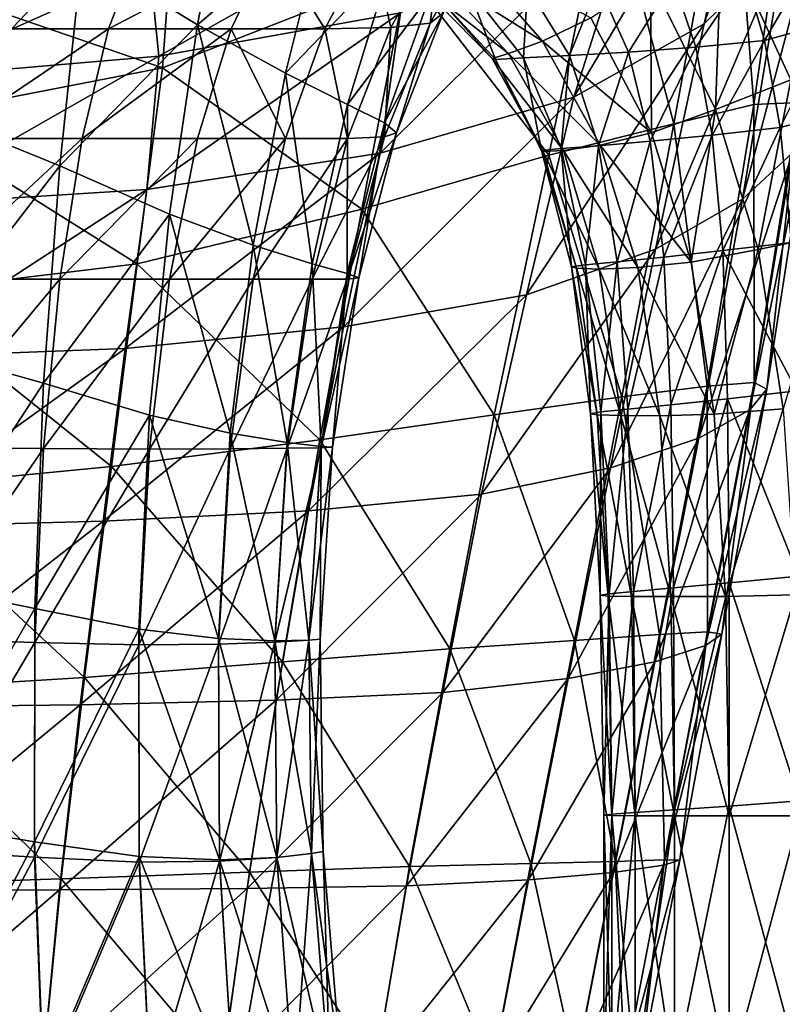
# Model space of a CAD drawing. Extents: x -0.96 to 0.96, y -0.57 to 2.63.
# Tile 136 of 148: x 0.05 to 0.15, y 1.79 to 1.92. Entities that reach past the tile are written whole.
import ezdxf

# ---------------------------------------------------------------- set-up
doc = ezdxf.new("R2010")
doc.units = 0
doc.layers.add('Brakiri_Cruiser_Main_Texture', color=7, linetype='CONTINUOUS')

msp = doc.modelspace()

# ---------------------------------------------------------------- linework, layer by layer
at = {"layer": 'Brakiri_Cruiser_Main_Texture'}
for points in [[(0.153416, 1.967859, 0.125463), (0.148554, 1.932505, 0.112946), (0.13807, 1.922191, 0.158908)], [(0.153416, 1.967859, 0.125463), (0.13807, 1.922191, 0.158908), (0.144889, 1.952699, 0.174426)], [(0.141579, 1.949706, -0.160533), (0.144549, 1.911738, -0.095707), (0.150508, 1.953294, -0.103851)], [(0.150508, 1.953294, -0.103851), (0.144549, 1.911738, -0.095707), (0.150368, 1.911987, -0.04566)], [(0.144889, 1.952699, 0.174426), (0.13807, 1.922191, 0.158908), (0.12117, 1.912675, 0.19681)], [(0.144889, 1.952699, 0.174426), (0.12117, 1.912675, 0.19681), (0.129399, 1.93858, 0.224265)], [(0.125583, 1.941808, -0.206042), (0.134166, 1.909226, -0.143373), (0.141579, 1.949706, -0.160533)], [(0.141579, 1.949706, -0.160533), (0.134166, 1.909226, -0.143373), (0.144549, 1.911738, -0.095707)], [(0.057368, 1.931253, -0.493843), (0.072344, 1.922057, -0.486367), (0.076704, 1.945472, -0.48229)], [(0.088867, 1.936276, -0.471973), (0.076704, 1.945472, -0.48229), (0.072344, 1.922057, -0.486367)], [(0.099616, 1.928905, -0.229906), (0.117922, 1.905179, -0.182822), (0.125583, 1.941808, -0.206042)], [(0.125583, 1.941808, -0.206042), (0.117922, 1.905179, -0.182822), (0.134166, 1.909226, -0.143373)], [(0.154412, 1.942143, 0.063084), (0.14956, 1.905485, 0.05512), (0.143046, 1.899443, 0.10083)], [(0.154412, 1.942143, 0.063084), (0.143046, 1.899443, 0.10083), (0.148554, 1.932505, 0.112946)], [(0.037732, 1.910581, -0.502986), (0.057368, 1.931253, -0.493843), (0.039727, 1.941185, -0.499121)], [(0.151143, 1.941135, 0.49432), (0.149338, 1.914944, 0.491507), (0.140396, 1.934386, 0.491341)], [(0.129399, 1.93858, 0.224265), (0.12117, 1.912675, 0.19681), (0.096059, 1.905433, 0.222496)], [(0.129399, 1.93858, 0.224265), (0.096059, 1.905433, 0.222496), (0.098667, 1.923652, 0.246588)], [(0.034659, 1.92793, -0.26383), (0.067819, 1.91648, -0.24039), (0.069269, 1.936815, -0.26096)], [(0.069269, 1.936815, -0.26096), (0.067819, 1.91648, -0.24039), (0.099616, 1.928905, -0.229906)], [(0.088867, 1.936276, -0.471973), (0.072344, 1.922057, -0.486367), (0.083765, 1.915804, -0.476587)], [(0.097429, 1.930023, -0.459846), (0.088867, 1.936276, -0.471973), (0.083765, 1.915804, -0.476587)], [(0.096693, 1.934632, 0.274449), (0.06735, 1.917994, 0.260621), (0.066161, 1.929555, 0.285339)], [(0.096693, 1.934632, 0.274449), (0.098667, 1.923652, 0.246588), (0.06735, 1.917994, 0.260621)], [(0.104016, 1.93343, -0.396838), (0.109359, 1.934741, -0.41116), (0.102529, 1.922298, -0.418643)], [(0.109359, 1.934741, -0.41116), (0.104214, 1.923586, -0.432578), (0.102529, 1.922298, -0.418643)], [(0.140396, 1.934386, 0.491341), (0.13957, 1.911104, 0.486654), (0.131143, 1.928101, 0.486266)], [(0.140396, 1.934386, 0.491341), (0.149338, 1.914944, 0.491507), (0.13957, 1.911104, 0.486654)], [(0.082017, 1.932648, -0.372602), (0.094933, 1.932855, -0.383775), (0.088867, 1.921562, -0.393184)], [(0.094933, 1.932855, -0.383775), (0.097429, 1.921746, -0.40531), (0.088867, 1.921562, -0.393184)], [(0.094933, 1.932855, -0.383775), (0.104016, 1.93343, -0.396838), (0.097429, 1.921746, -0.40531)], [(0.104016, 1.93343, -0.396838), (0.102529, 1.922298, -0.418643), (0.097429, 1.921746, -0.40531)], [(0.042092, 1.921562, -0.369387), (0.044934, 1.932212, -0.358547), (0.064948, 1.93243, -0.364341)], [(0.042092, 1.921562, -0.369387), (0.064948, 1.93243, -0.364341), (0.060801, 1.921562, -0.374961)], [(0.060801, 1.921562, -0.374961), (0.064948, 1.93243, -0.364341), (0.082017, 1.932648, -0.372602)], [(0.060801, 1.921562, -0.374961), (0.082017, 1.932648, -0.372602), (0.076704, 1.921562, -0.382866)], [(0.082017, 1.932648, -0.372602), (0.088867, 1.921562, -0.393184), (0.076704, 1.921562, -0.382866)], [(0.102544, 1.929132, 0.455396), (0.106445, 1.932148, 0.467448), (0.117114, 1.919955, 0.469329)], [(0.106445, 1.932148, 0.467448), (0.123398, 1.922981, 0.478984), (0.117114, 1.919955, 0.469329)], [(0.148554, 1.932505, 0.112946), (0.143046, 1.899443, 0.10083), (0.131794, 1.89296, 0.142466)], [(0.148554, 1.932505, 0.112946), (0.131794, 1.89296, 0.142466), (0.13807, 1.922191, 0.158908)], [(0.037732, 1.910581, -0.502986), (0.054492, 1.903776, -0.497949), (0.057368, 1.931253, -0.493843)], [(0.054492, 1.903776, -0.497949), (0.072344, 1.922057, -0.486367), (0.057368, 1.931253, -0.493843)], [(0.152204, 1.930802, 0.378249), (0.143424, 1.928516, 0.382487), (0.145921, 1.920061, 0.386411)], [(0.152204, 1.930802, 0.378249), (0.145921, 1.920061, 0.386411), (0.154811, 1.922504, 0.38193)], [(0.066161, 1.929555, 0.285339), (0.033963, 1.915177, 0.269553), (0.03359, 1.927431, 0.292763)], [(0.066161, 1.929555, 0.285339), (0.06735, 1.917994, 0.260621), (0.033963, 1.915177, 0.269553)], [(0.097429, 1.930023, -0.459846), (0.083765, 1.915804, -0.476587), (0.091816, 1.911758, -0.465078)], [(0.102529, 1.925977, -0.446514), (0.097429, 1.930023, -0.459846), (0.091816, 1.911758, -0.465078)], [(0.100996, 1.927532, 0.442415), (0.102544, 1.929132, 0.455396), (0.112715, 1.918346, 0.45805)], [(0.102544, 1.929132, 0.455396), (0.117114, 1.919955, 0.469329), (0.112715, 1.918346, 0.45805)], [(0.034659, 1.92793, -0.26383), (0.034332, 1.910017, -0.245756), (0.067819, 1.91648, -0.24039)], [(0.067819, 1.91648, -0.24039), (0.09367, 1.898161, -0.206337), (0.099616, 1.928905, -0.229906)], [(0.099616, 1.928905, -0.229906), (0.09367, 1.898161, -0.206337), (0.117922, 1.905179, -0.182822)], [(0.131143, 1.928101, 0.486266), (0.131255, 1.908078, 0.479704), (0.123398, 1.922981, 0.478984)], [(0.134076, 1.927832, 0.388405), (0.124336, 1.927344, 0.396393), (0.128278, 1.918538, 0.400728)], [(0.134076, 1.927832, 0.388405), (0.128278, 1.918538, 0.400728), (0.136992, 1.919192, 0.392559)], [(0.131143, 1.928101, 0.486266), (0.13957, 1.911104, 0.486654), (0.131255, 1.908078, 0.479704)], [(0.143424, 1.928516, 0.382487), (0.134076, 1.927832, 0.388405), (0.136992, 1.919192, 0.392559)], [(0.143424, 1.928516, 0.382487), (0.136992, 1.919192, 0.392559), (0.145921, 1.920061, 0.386411)], [(0.100996, 1.927532, 0.442415), (0.112715, 1.918346, 0.45805), (0.110562, 1.917706, 0.44584)], [(0.10244, 1.926903, 0.429388), (0.100996, 1.927532, 0.442415), (0.110562, 1.917706, 0.44584)], [(0.107513, 1.926797, 0.417194), (0.10244, 1.926903, 0.429388), (0.111016, 1.91759, 0.433392)], [(0.10244, 1.926903, 0.429388), (0.110562, 1.917706, 0.44584), (0.111016, 1.91759, 0.433392)], [(0.115163, 1.927012, 0.406105), (0.107513, 1.926797, 0.417194), (0.114652, 1.917776, 0.421532)], [(0.107513, 1.926797, 0.417194), (0.111016, 1.91759, 0.433392), (0.114652, 1.917776, 0.421532)], [(0.115163, 1.927012, 0.406105), (0.114652, 1.917776, 0.421532), (0.120618, 1.918079, 0.410514)], [(0.124336, 1.927344, 0.396393), (0.115163, 1.927012, 0.406105), (0.120618, 1.918079, 0.410514)], [(0.124336, 1.927344, 0.396393), (0.120618, 1.918079, 0.410514), (0.128278, 1.918538, 0.400728)], [(0.102529, 1.925977, -0.446514), (0.091816, 1.911758, -0.465078), (0.096592, 1.909367, -0.452417)], [(0.104214, 1.923586, -0.432578), (0.102529, 1.925977, -0.446514), (0.096592, 1.909367, -0.452417)], [(0.098667, 1.923652, 0.246588), (0.096059, 1.905433, 0.222496), (0.065791, 1.900693, 0.238705)], [(0.098667, 1.923652, 0.246588), (0.065791, 1.900693, 0.238705), (0.06735, 1.917994, 0.260621)], [(0.104214, 1.923586, -0.432578), (0.096592, 1.909367, -0.452417), (0.098184, 1.908079, -0.43918)], [(0.102529, 1.922298, -0.418643), (0.104214, 1.923586, -0.432578), (0.098184, 1.908079, -0.43918)], [(0.117114, 1.919955, 0.469329), (0.123398, 1.922981, 0.478984), (0.131255, 1.908078, 0.479704)], [(0.039727, 1.907344, -0.379238), (0.042092, 1.921562, -0.369387), (0.060801, 1.921562, -0.374961)], [(0.039727, 1.907344, -0.379238), (0.060801, 1.921562, -0.374961), (0.057368, 1.907344, -0.384517)], [(0.054492, 1.903776, -0.497949), (0.068726, 1.897523, -0.490796), (0.072344, 1.922057, -0.486367)], [(0.057368, 1.907344, -0.384517), (0.060801, 1.921562, -0.374961), (0.076704, 1.921562, -0.382866)], [(0.057368, 1.907344, -0.384517), (0.076704, 1.921562, -0.382866), (0.072344, 1.907344, -0.391992)], [(0.072344, 1.922057, -0.486367), (0.068726, 1.897523, -0.490796), (0.07959, 1.893476, -0.481445)], [(0.072344, 1.922057, -0.486367), (0.07959, 1.893476, -0.481445), (0.083765, 1.915804, -0.476587)], [(0.076704, 1.921562, -0.382866), (0.083765, 1.907344, -0.401772), (0.072344, 1.907344, -0.391992)], [(0.076704, 1.921562, -0.382866), (0.088867, 1.921562, -0.393184), (0.083765, 1.907344, -0.401772)], [(0.088867, 1.921562, -0.393184), (0.091816, 1.907344, -0.413281), (0.083765, 1.907344, -0.401772)], [(0.088867, 1.921562, -0.393184), (0.097429, 1.921746, -0.40531), (0.091816, 1.907344, -0.413281)], [(0.097429, 1.921746, -0.40531), (0.096592, 1.907528, -0.425942), (0.091816, 1.907344, -0.413281)], [(0.102529, 1.922298, -0.418643), (0.098184, 1.908079, -0.43918), (0.096592, 1.907528, -0.425942)], [(0.097429, 1.921746, -0.40531), (0.102529, 1.922298, -0.418643), (0.096592, 1.907528, -0.425942)], [(0.13807, 1.922191, 0.158908), (0.131794, 1.89296, 0.142466), (0.115019, 1.887066, 0.177248)], [(0.13807, 1.922191, 0.158908), (0.115019, 1.887066, 0.177248), (0.12117, 1.912675, 0.19681)], [(0.154811, 1.922504, 0.38193), (0.145921, 1.920061, 0.386411), (0.147969, 1.90876, 0.389251)], [(0.154811, 1.922504, 0.38193), (0.147969, 1.90876, 0.389251), (0.157514, 1.911249, 0.384661)], [(0.145921, 1.920061, 0.386411), (0.136992, 1.919192, 0.392559), (0.139108, 1.907745, 0.39557)], [(0.145921, 1.920061, 0.386411), (0.139108, 1.907745, 0.39557), (0.147969, 1.90876, 0.389251)], [(0.112715, 1.918346, 0.45805), (0.117114, 1.919955, 0.469329), (0.12459, 1.906449, 0.470547)], [(0.117114, 1.919955, 0.469329), (0.131255, 1.908078, 0.479704), (0.12459, 1.906449, 0.470547)], [(0.136992, 1.919192, 0.392559), (0.128278, 1.918538, 0.400728), (0.131068, 1.906963, 0.403861)], [(0.136992, 1.919192, 0.392559), (0.131068, 1.906963, 0.403861), (0.139108, 1.907745, 0.39557)], [(0.06735, 1.917994, 0.260621), (0.065791, 1.900693, 0.238705), (0.033421, 1.898681, 0.248179)], [(0.06735, 1.917994, 0.260621), (0.033421, 1.898681, 0.248179), (0.033963, 1.915177, 0.269553)], [(0.110562, 1.917706, 0.44584), (0.112715, 1.918346, 0.45805), (0.119819, 1.90578, 0.459819)], [(0.111016, 1.91759, 0.433392), (0.110562, 1.917706, 0.44584), (0.117188, 1.905635, 0.448158)], [(0.110562, 1.917706, 0.44584), (0.119819, 1.90578, 0.459819), (0.117188, 1.905635, 0.448158)], [(0.114652, 1.917776, 0.421532), (0.111016, 1.91759, 0.433392), (0.116992, 1.905791, 0.4362)], [(0.111016, 1.91759, 0.433392), (0.117188, 1.905635, 0.448158), (0.116992, 1.905791, 0.4362)], [(0.112715, 1.918346, 0.45805), (0.12459, 1.906449, 0.470547), (0.119819, 1.90578, 0.459819)], [(0.120618, 1.918079, 0.410514), (0.114652, 1.917776, 0.421532), (0.119531, 1.906026, 0.424583)], [(0.114652, 1.917776, 0.421532), (0.116992, 1.905791, 0.4362), (0.119531, 1.906026, 0.424583)], [(0.120618, 1.918079, 0.410514), (0.119531, 1.906026, 0.424583), (0.124368, 1.906397, 0.41368)], [(0.128278, 1.918538, 0.400728), (0.120618, 1.918079, 0.410514), (0.124368, 1.906397, 0.41368)], [(0.128278, 1.918538, 0.400728), (0.124368, 1.906397, 0.41368), (0.131068, 1.906963, 0.403861)], [(0.034332, 1.910017, -0.245756), (0.0645, 1.891078, -0.220157), (0.067819, 1.91648, -0.24039)], [(0.067819, 1.91648, -0.24039), (0.0645, 1.891078, -0.220157), (0.09367, 1.898161, -0.206337)], [(0.083765, 1.915804, -0.476587), (0.07959, 1.893476, -0.481445), (0.087224, 1.891086, -0.470447)], [(0.083765, 1.915804, -0.476587), (0.087224, 1.891086, -0.470447), (0.091816, 1.911758, -0.465078)], [(0.149338, 1.914944, 0.491507), (0.145083, 1.892918, 0.48682), (0.13957, 1.911104, 0.486654)], [(0.149338, 1.914944, 0.491507), (0.155176, 1.895012, 0.491563), (0.145083, 1.892918, 0.48682)], [(0.12117, 1.912675, 0.19681), (0.115019, 1.887066, 0.177248), (0.091285, 1.882905, 0.201976)], [(0.12117, 1.912675, 0.19681), (0.091285, 1.882905, 0.201976), (0.096059, 1.905433, 0.222496)], [(0.091816, 1.911758, -0.465078), (0.087224, 1.891086, -0.470447), (0.091768, 1.889798, -0.45835)], [(0.091816, 1.911758, -0.465078), (0.091768, 1.889798, -0.45835), (0.096592, 1.909367, -0.452417)], [(0.13957, 1.911104, 0.486654), (0.136387, 1.891288, 0.480091), (0.131255, 1.908078, 0.479704)], [(0.134166, 1.909226, -0.143373), (0.13847, 1.875199, -0.088397), (0.144549, 1.911738, -0.095707)], [(0.13957, 1.911104, 0.486654), (0.145083, 1.892918, 0.48682), (0.136387, 1.891288, 0.480091)], [(0.144549, 1.911738, -0.095707), (0.13847, 1.875199, -0.088397), (0.144566, 1.875688, -0.043131)], [(0.144549, 1.911738, -0.095707), (0.144566, 1.875688, -0.043131), (0.150368, 1.911987, -0.04566)], [(0.150368, 1.911987, -0.04566), (0.144566, 1.875688, -0.043131), (0.146231, 1.874818, 0.003437)], [(0.150368, 1.911987, -0.04566), (0.146231, 1.874818, 0.003437), (0.151717, 1.910121, 0.005834)], [(0.157514, 1.911249, 0.384661), (0.147969, 1.90876, 0.389251), (0.149421, 1.893853, 0.391172)], [(0.034332, 1.910017, -0.245756), (0.033069, 1.887256, -0.227832), (0.0645, 1.891078, -0.220157)], [(0.036247, 1.880115, -0.507285), (0.054492, 1.903776, -0.497949), (0.037732, 1.910581, -0.502986)], [(0.151717, 1.910121, 0.005834), (0.146231, 1.874818, 0.003437), (0.144002, 1.872145, 0.048553)], [(0.151717, 1.910121, 0.005834), (0.144002, 1.872145, 0.048553), (0.14956, 1.905485, 0.05512)], [(0.096592, 1.909367, -0.452417), (0.091768, 1.889798, -0.45835), (0.093267, 1.889246, -0.445703)], [(0.096592, 1.909367, -0.452417), (0.093267, 1.889246, -0.445703), (0.098184, 1.908079, -0.43918)], [(0.117922, 1.905179, -0.182822), (0.127408, 1.873797, -0.129607), (0.134166, 1.909226, -0.143373)], [(0.134166, 1.909226, -0.143373), (0.127408, 1.873797, -0.129607), (0.13847, 1.875199, -0.088397)], [(0.147969, 1.90876, 0.389251), (0.139108, 1.907745, 0.39557), (0.140521, 1.892779, 0.397604)], [(0.147969, 1.90876, 0.389251), (0.140521, 1.892779, 0.397604), (0.149421, 1.893853, 0.391172)], [(0.037732, 1.889062, -0.38842), (0.039727, 1.907344, -0.379238), (0.057368, 1.907344, -0.384517)], [(0.037732, 1.889062, -0.38842), (0.057368, 1.907344, -0.384517), (0.054492, 1.889062, -0.393457)], [(0.054492, 1.889062, -0.393457), (0.057368, 1.907344, -0.384517), (0.072344, 1.907344, -0.391992)], [(0.054492, 1.889062, -0.393457), (0.072344, 1.907344, -0.391992), (0.068726, 1.889062, -0.40061)], [(0.083765, 1.907344, -0.401772), (0.07959, 1.889062, -0.409961), (0.068726, 1.889062, -0.40061)], [(0.083765, 1.907344, -0.401772), (0.068726, 1.889062, -0.40061), (0.072344, 1.907344, -0.391992)], [(0.091816, 1.907344, -0.413281), (0.087224, 1.889062, -0.420959), (0.07959, 1.889062, -0.409961)], [(0.091816, 1.907344, -0.413281), (0.07959, 1.889062, -0.409961), (0.083765, 1.907344, -0.401772)], [(0.096592, 1.907528, -0.425942), (0.091768, 1.889062, -0.433057), (0.087224, 1.889062, -0.420959)], [(0.096592, 1.907528, -0.425942), (0.087224, 1.889062, -0.420959), (0.091816, 1.907344, -0.413281)], [(0.098184, 1.908079, -0.43918), (0.093267, 1.889246, -0.445703), (0.091768, 1.889062, -0.433057)], [(0.098184, 1.908079, -0.43918), (0.091768, 1.889062, -0.433057), (0.096592, 1.907528, -0.425942)], [(0.12459, 1.906449, 0.470547), (0.131255, 1.908078, 0.479704), (0.136387, 1.891288, 0.480091)], [(0.139108, 1.907745, 0.39557), (0.131068, 1.906963, 0.403861), (0.132845, 1.891939, 0.405977)], [(0.139108, 1.907745, 0.39557), (0.132845, 1.891939, 0.405977), (0.140521, 1.892779, 0.397604)], [(0.119531, 1.906026, 0.424583), (0.116992, 1.905791, 0.4362), (0.120859, 1.89067, 0.438014)], [(0.124368, 1.906397, 0.41368), (0.119531, 1.906026, 0.424583), (0.122695, 1.890924, 0.42661)], [(0.119531, 1.906026, 0.424583), (0.120859, 1.89067, 0.438014), (0.122695, 1.890924, 0.42661)], [(0.119819, 1.90578, 0.459819), (0.12459, 1.906449, 0.470547), (0.129468, 1.89059, 0.471266)], [(0.124368, 1.906397, 0.41368), (0.122695, 1.890924, 0.42661), (0.126797, 1.891334, 0.415788)], [(0.131068, 1.906963, 0.403861), (0.124368, 1.906397, 0.41368), (0.126797, 1.891334, 0.415788)], [(0.12459, 1.906449, 0.470547), (0.136387, 1.891288, 0.480091), (0.129468, 1.89059, 0.471266)], [(0.131068, 1.906963, 0.403861), (0.126797, 1.891334, 0.415788), (0.132845, 1.891939, 0.405977)], [(0.096059, 1.905433, 0.222496), (0.091285, 1.882905, 0.201976), (0.062972, 1.880096, 0.218756)], [(0.096059, 1.905433, 0.222496), (0.062972, 1.880096, 0.218756), (0.065791, 1.900693, 0.238705)], [(0.09367, 1.898161, -0.206337), (0.110841, 1.871472, -0.163676), (0.117922, 1.905179, -0.182822)], [(0.117922, 1.905179, -0.182822), (0.110841, 1.871472, -0.163676), (0.127408, 1.873797, -0.129607)], [(0.116992, 1.905791, 0.4362), (0.117188, 1.905635, 0.448158), (0.121523, 1.890494, 0.449647)], [(0.116992, 1.905791, 0.4362), (0.121523, 1.890494, 0.449647), (0.120859, 1.89067, 0.438014)], [(0.117188, 1.905635, 0.448158), (0.119819, 1.90578, 0.459819), (0.124453, 1.890396, 0.460924)], [(0.117188, 1.905635, 0.448158), (0.124453, 1.890396, 0.460924), (0.121523, 1.890494, 0.449647)], [(0.119819, 1.90578, 0.459819), (0.129468, 1.89059, 0.471266), (0.124453, 1.890396, 0.460924)], [(0.14956, 1.905485, 0.05512), (0.144002, 1.872145, 0.048553), (0.137398, 1.868468, 0.090817)], [(0.14956, 1.905485, 0.05512), (0.137398, 1.868468, 0.090817), (0.143046, 1.899443, 0.10083)], [(0.036247, 1.880115, -0.507285), (0.05238, 1.875584, -0.502415), (0.054492, 1.903776, -0.497949)], [(0.05238, 1.875584, -0.502415), (0.068726, 1.897523, -0.490796), (0.054492, 1.903776, -0.497949)], [(0.065791, 1.900693, 0.238705), (0.062972, 1.880096, 0.218756), (0.032249, 1.878932, 0.228677)], [(0.065791, 1.900693, 0.238705), (0.032249, 1.878932, 0.228677), (0.033421, 1.898681, 0.248179)], [(0.143046, 1.899443, 0.10083), (0.137398, 1.868468, 0.090817), (0.125941, 1.864587, 0.128834)], [(0.143046, 1.899443, 0.10083), (0.125941, 1.864587, 0.128834), (0.131794, 1.89296, 0.142466)], [(0.05238, 1.875584, -0.502415), (0.066126, 1.87142, -0.495508), (0.068726, 1.897523, -0.490796)], [(0.0645, 1.891078, -0.220157), (0.088229, 1.868211, -0.187519), (0.09367, 1.898161, -0.206337)], [(0.068726, 1.897523, -0.490796), (0.066126, 1.87142, -0.495508), (0.076606, 1.869095, -0.486436)], [(0.068726, 1.897523, -0.490796), (0.076606, 1.869095, -0.486436), (0.07959, 1.893476, -0.481445)], [(0.09367, 1.898161, -0.206337), (0.088229, 1.868211, -0.187519), (0.110841, 1.871472, -0.163676)], [(0.155176, 1.895012, 0.491563), (0.14834, 1.872271, 0.486875), (0.145083, 1.892918, 0.48682)], [(0.07959, 1.893476, -0.481445), (0.076606, 1.869095, -0.486436), (0.083996, 1.867873, -0.475796)], [(0.07959, 1.893476, -0.481445), (0.083996, 1.867873, -0.475796), (0.087224, 1.891086, -0.470447)], [(0.140521, 1.892779, 0.397604), (0.15013, 1.874582, 0.392337), (0.149421, 1.893853, 0.391172)], [(0.131794, 1.89296, 0.142466), (0.125941, 1.864587, 0.128834), (0.109205, 1.861199, 0.160781)], [(0.131794, 1.89296, 0.142466), (0.109205, 1.861199, 0.160781), (0.115019, 1.887066, 0.177248)], [(0.132845, 1.891939, 0.405977), (0.126797, 1.891334, 0.415788), (0.128203, 1.872219, 0.417096)], [(0.132845, 1.891939, 0.405977), (0.128203, 1.872219, 0.417096), (0.13375, 1.872785, 0.407259)], [(0.140521, 1.892779, 0.397604), (0.132845, 1.891939, 0.405977), (0.13375, 1.872785, 0.407259)], [(0.140521, 1.892779, 0.397604), (0.13375, 1.872785, 0.407259), (0.141126, 1.873566, 0.398844)], [(0.145083, 1.892918, 0.48682), (0.13939, 1.871572, 0.480257), (0.136387, 1.891288, 0.480091)], [(0.145083, 1.892918, 0.48682), (0.14834, 1.872271, 0.486875), (0.13939, 1.871572, 0.480257)], [(0.140521, 1.892779, 0.397604), (0.141126, 1.873566, 0.398844), (0.15013, 1.874582, 0.392337)], [(0.033069, 1.887256, -0.227832), (0.061178, 1.864763, -0.202663), (0.0645, 1.891078, -0.220157)], [(0.0645, 1.891078, -0.220157), (0.061178, 1.864763, -0.202663), (0.088229, 1.868211, -0.187519)], [(0.087224, 1.891086, -0.470447), (0.083996, 1.867873, -0.475796), (0.088387, 1.867388, -0.464111)], [(0.087224, 1.891086, -0.470447), (0.088387, 1.867388, -0.464111), (0.091768, 1.889798, -0.45835)], [(0.122695, 1.890924, 0.42661), (0.120859, 1.89067, 0.438014), (0.12332, 1.871613, 0.439172)], [(0.120859, 1.89067, 0.438014), (0.121523, 1.890494, 0.449647), (0.124219, 1.871457, 0.450586)], [(0.120859, 1.89067, 0.438014), (0.124219, 1.871457, 0.450586), (0.12332, 1.871613, 0.439172)], [(0.126797, 1.891334, 0.415788), (0.122695, 1.890924, 0.42661), (0.124687, 1.871848, 0.427871)], [(0.122695, 1.890924, 0.42661), (0.12332, 1.871613, 0.439172), (0.124687, 1.871848, 0.427871)], [(0.126797, 1.891334, 0.415788), (0.124687, 1.871848, 0.427871), (0.128203, 1.872219, 0.417096)], [(0.129468, 1.89059, 0.471266), (0.136387, 1.891288, 0.480091), (0.13939, 1.871572, 0.480257)], [(0.091768, 1.889798, -0.45835), (0.088387, 1.867388, -0.464111), (0.089873, 1.86727, -0.451904)], [(0.091768, 1.889798, -0.45835), (0.089873, 1.86727, -0.451904), (0.093267, 1.889246, -0.445703)], [(0.121523, 1.890494, 0.449647), (0.124453, 1.890396, 0.460924), (0.127266, 1.871369, 0.461589)], [(0.121523, 1.890494, 0.449647), (0.127266, 1.871369, 0.461589), (0.124219, 1.871457, 0.450586)], [(0.124453, 1.890396, 0.460924), (0.129468, 1.89059, 0.471266), (0.132344, 1.87134, 0.471654)], [(0.124453, 1.890396, 0.460924), (0.132344, 1.87134, 0.471654), (0.127266, 1.871369, 0.461589)], [(0.129468, 1.89059, 0.471266), (0.13939, 1.871572, 0.480257), (0.132344, 1.87134, 0.471654)], [(0.036247, 1.867241, -0.396771), (0.037732, 1.889062, -0.38842), (0.054492, 1.889062, -0.393457)], [(0.036247, 1.867241, -0.396771), (0.054492, 1.889062, -0.393457), (0.05238, 1.867123, -0.401609)], [(0.05238, 1.867123, -0.401609), (0.054492, 1.889062, -0.393457), (0.068726, 1.889062, -0.40061)], [(0.05238, 1.867123, -0.401609), (0.068726, 1.889062, -0.40061), (0.066126, 1.867006, -0.408484)], [(0.07959, 1.889062, -0.409961), (0.076606, 1.867072, -0.41751), (0.066126, 1.867006, -0.408484)], [(0.07959, 1.889062, -0.409961), (0.066126, 1.867006, -0.408484), (0.068726, 1.889062, -0.40061)], [(0.087224, 1.889062, -0.420959), (0.083996, 1.867138, -0.428104), (0.076606, 1.867072, -0.41751)], [(0.087224, 1.889062, -0.420959), (0.076606, 1.867072, -0.41751), (0.07959, 1.889062, -0.409961)], [(0.091768, 1.889062, -0.433057), (0.088387, 1.867204, -0.439743), (0.083996, 1.867138, -0.428104)], [(0.091768, 1.889062, -0.433057), (0.083996, 1.867138, -0.428104), (0.087224, 1.889062, -0.420959)], [(0.093267, 1.889246, -0.445703), (0.089873, 1.86727, -0.451904), (0.088387, 1.867204, -0.439743)], [(0.093267, 1.889246, -0.445703), (0.088387, 1.867204, -0.439743), (0.091768, 1.889062, -0.433057)], [(0.033069, 1.887256, -0.227832), (0.031297, 1.861873, -0.210633), (0.061178, 1.864763, -0.202663)], [(0.115019, 1.887066, 0.177248), (0.109205, 1.861199, 0.160781), (0.086762, 1.859001, 0.184835)], [(0.115019, 1.887066, 0.177248), (0.086762, 1.859001, 0.184835), (0.091285, 1.882905, 0.201976)], [(0.091285, 1.882905, 0.201976), (0.086762, 1.859001, 0.184835), (0.060106, 1.857678, 0.201451)], [(0.091285, 1.882905, 0.201976), (0.060106, 1.857678, 0.201451), (0.062972, 1.880096, 0.218756)], [(0.062972, 1.880096, 0.218756), (0.060106, 1.857678, 0.201451), (0.030732, 1.856913, 0.211085)], [(0.062972, 1.880096, 0.218756), (0.030732, 1.856913, 0.211085), (0.032249, 1.878932, 0.228677)], [(0.035409, 1.849574, -0.511887), (0.05238, 1.875584, -0.502415), (0.036247, 1.880115, -0.507285)], [(0.035409, 1.849574, -0.511887), (0.05124, 1.846345, -0.507139), (0.05238, 1.875584, -0.502415)], [(0.05124, 1.846345, -0.507139), (0.066126, 1.87142, -0.495508), (0.05238, 1.875584, -0.502415)], [(0.13847, 1.875199, -0.088397), (0.138531, 1.843301, -0.040073), (0.144566, 1.875688, -0.043131)], [(0.144566, 1.875688, -0.043131), (0.138531, 1.843301, -0.040073), (0.140398, 1.843016, 0.002082)], [(0.144566, 1.875688, -0.043131), (0.140398, 1.843016, 0.002082), (0.146231, 1.874818, 0.003437)], [(0.127408, 1.873797, -0.129607), (0.132273, 1.842984, -0.081072), (0.13847, 1.875199, -0.088397)], [(0.13847, 1.875199, -0.088397), (0.132273, 1.842984, -0.081072), (0.138531, 1.843301, -0.040073)], [(0.146231, 1.874818, 0.003437), (0.140398, 1.843016, 0.002082), (0.138249, 1.841529, 0.043269)], [(0.146231, 1.874818, 0.003437), (0.138249, 1.841529, 0.043269), (0.144002, 1.872145, 0.048553)], [(0.141126, 1.873566, 0.398844), (0.150384, 1.850557, 0.392928), (0.15013, 1.874582, 0.392337)], [(0.110841, 1.871472, -0.163676), (0.121245, 1.842211, -0.118461), (0.127408, 1.873797, -0.129607)], [(0.127408, 1.873797, -0.129607), (0.121245, 1.842211, -0.118461), (0.132273, 1.842984, -0.081072)], [(0.13375, 1.872785, 0.407259), (0.128203, 1.872219, 0.417096), (0.128906, 1.848575, 0.417751)], [(0.13375, 1.872785, 0.407259), (0.128906, 1.848575, 0.417751), (0.134102, 1.849034, 0.407908)], [(0.141126, 1.873566, 0.398844), (0.13375, 1.872785, 0.407259), (0.134102, 1.849034, 0.407908)], [(0.141126, 1.873566, 0.398844), (0.134102, 1.849034, 0.407908), (0.141328, 1.849688, 0.399473)], [(0.141126, 1.873566, 0.398844), (0.141328, 1.849688, 0.399473), (0.150384, 1.850557, 0.392928)], [(0.124687, 1.871848, 0.427871), (0.12332, 1.871613, 0.439172), (0.124609, 1.848087, 0.439779)], [(0.12332, 1.871613, 0.439172), (0.124219, 1.871457, 0.450586), (0.125625, 1.84797, 0.451084)], [(0.12332, 1.871613, 0.439172), (0.125625, 1.84797, 0.451084), (0.124609, 1.848087, 0.439779)], [(0.124687, 1.871848, 0.427871), (0.124609, 1.848087, 0.439779), (0.125742, 1.848272, 0.42853)], [(0.128203, 1.872219, 0.417096), (0.124687, 1.871848, 0.427871), (0.125742, 1.848272, 0.42853)], [(0.128203, 1.872219, 0.417096), (0.125742, 1.848272, 0.42853), (0.128906, 1.848575, 0.417751)], [(0.144002, 1.872145, 0.048553), (0.138249, 1.841529, 0.043269), (0.131709, 1.839441, 0.08233)], [(0.144002, 1.872145, 0.048553), (0.131709, 1.839441, 0.08233), (0.137398, 1.868468, 0.090817)], [(0.132344, 1.87134, 0.471654), (0.13939, 1.871572, 0.480257), (0.140859, 1.847892, 0.480313)], [(0.14834, 1.872271, 0.486875), (0.140859, 1.847892, 0.480313), (0.13939, 1.871572, 0.480257)], [(0.14834, 1.872271, 0.486875), (0.149937, 1.848124, 0.486875), (0.140859, 1.847892, 0.480313)], [(0.05124, 1.846345, -0.507139), (0.06474, 1.843667, -0.500359), (0.066126, 1.87142, -0.495508)], [(0.066126, 1.87142, -0.495508), (0.06474, 1.843667, -0.500359), (0.075078, 1.84246, -0.491445)], [(0.066126, 1.87142, -0.495508), (0.075078, 1.84246, -0.491445), (0.076606, 1.869095, -0.486436)], [(0.088229, 1.868211, -0.187519), (0.105067, 1.841126, -0.149785), (0.110841, 1.871472, -0.163676)], [(0.110841, 1.871472, -0.163676), (0.105067, 1.841126, -0.149785), (0.121245, 1.842211, -0.118461)], [(0.124219, 1.871457, 0.450586), (0.127266, 1.871369, 0.461589), (0.128672, 1.847911, 0.461921)], [(0.124219, 1.871457, 0.450586), (0.128672, 1.847911, 0.461921), (0.125625, 1.84797, 0.451084)], [(0.127266, 1.871369, 0.461589), (0.132344, 1.87134, 0.471654), (0.13375, 1.847892, 0.47182)], [(0.127266, 1.871369, 0.461589), (0.13375, 1.847892, 0.47182), (0.128672, 1.847911, 0.461921)], [(0.132344, 1.87134, 0.471654), (0.140859, 1.847892, 0.480313), (0.13375, 1.847892, 0.47182)], [(0.076606, 1.869095, -0.486436), (0.075078, 1.84246, -0.491445), (0.082382, 1.842172, -0.480969)], [(0.076606, 1.869095, -0.486436), (0.082382, 1.842172, -0.480969), (0.083996, 1.867873, -0.475796)], [(0.061178, 1.864763, -0.202663), (0.083354, 1.839418, -0.172261), (0.088229, 1.868211, -0.187519)], [(0.083996, 1.867873, -0.475796), (0.082382, 1.842172, -0.480969), (0.08678, 1.842252, -0.469502)], [(0.088229, 1.868211, -0.187519), (0.083354, 1.839418, -0.172261), (0.105067, 1.841126, -0.149785)], [(0.083996, 1.867873, -0.475796), (0.08678, 1.842252, -0.469502), (0.088387, 1.867388, -0.464111)], [(0.137398, 1.868468, 0.090817), (0.131709, 1.839441, 0.08233), (0.120455, 1.837251, 0.117686)], [(0.137398, 1.868468, 0.090817), (0.120455, 1.837251, 0.117686), (0.125941, 1.864587, 0.128834)], [(0.035409, 1.842401, -0.404182), (0.036247, 1.867241, -0.396771), (0.05238, 1.867123, -0.401609)], [(0.035409, 1.842401, -0.404182), (0.05238, 1.867123, -0.401609), (0.05124, 1.841931, -0.4088)], [(0.05124, 1.841931, -0.4088), (0.05238, 1.867123, -0.401609), (0.066126, 1.867006, -0.408484)], [(0.05124, 1.841931, -0.4088), (0.066126, 1.867006, -0.408484), (0.06474, 1.841644, -0.415437)], [(0.076606, 1.867072, -0.41751), (0.075078, 1.841725, -0.424181), (0.06474, 1.841644, -0.415437)], [(0.076606, 1.867072, -0.41751), (0.06474, 1.841644, -0.415437), (0.066126, 1.867006, -0.408484)], [(0.083996, 1.867138, -0.428104), (0.082382, 1.841988, -0.434474), (0.075078, 1.841725, -0.424181)], [(0.083996, 1.867138, -0.428104), (0.075078, 1.841725, -0.424181), (0.076606, 1.867072, -0.41751)], [(0.088387, 1.867204, -0.439743), (0.08678, 1.842252, -0.445759), (0.082382, 1.841988, -0.434474)], [(0.088387, 1.867204, -0.439743), (0.082382, 1.841988, -0.434474), (0.083996, 1.867138, -0.428104)], [(0.088387, 1.867388, -0.464111), (0.08678, 1.842252, -0.469502), (0.088254, 1.842384, -0.457585)], [(0.089873, 1.86727, -0.451904), (0.088254, 1.842384, -0.457585), (0.08678, 1.842252, -0.445759)], [(0.089873, 1.86727, -0.451904), (0.08678, 1.842252, -0.445759), (0.088387, 1.867204, -0.439743)], [(0.088387, 1.867388, -0.464111), (0.088254, 1.842384, -0.457585), (0.089873, 1.86727, -0.451904)], [(0.031297, 1.861873, -0.210633), (0.057683, 1.837398, -0.187031), (0.061178, 1.864763, -0.202663)], [(0.061178, 1.864763, -0.202663), (0.057683, 1.837398, -0.187031), (0.083354, 1.839418, -0.172261)], [(0.125941, 1.864587, 0.128834), (0.120455, 1.837251, 0.117686), (0.104164, 1.835458, 0.147754)], [(0.125941, 1.864587, 0.128834), (0.104164, 1.835458, 0.147754), (0.109205, 1.861199, 0.160781)], [(0.031297, 1.861873, -0.210633), (0.029437, 1.835658, -0.195109), (0.057683, 1.837398, -0.187031)], [(0.109205, 1.861199, 0.160781), (0.104164, 1.835458, 0.147754), (0.082564, 1.834458, 0.17053)], [(0.109205, 1.861199, 0.160781), (0.082564, 1.834458, 0.17053), (0.086762, 1.859001, 0.184835)], [(0.086762, 1.859001, 0.184835), (0.082564, 1.834458, 0.17053), (0.057119, 1.833856, 0.186378)], [(0.086762, 1.859001, 0.184835), (0.057119, 1.833856, 0.186378), (0.060106, 1.857678, 0.201451)], [(0.060106, 1.857678, 0.201451), (0.057119, 1.833856, 0.186378), (0.029155, 1.833532, 0.195629)], [(0.060106, 1.857678, 0.201451), (0.029155, 1.833532, 0.195629), (0.030732, 1.856913, 0.211085)], [(0.141328, 1.849688, 0.399473), (0.150469, 1.821392, 0.393125), (0.150384, 1.850557, 0.392928)], [(0.035357, 1.818743, -0.51666), (0.05124, 1.846345, -0.507139), (0.035409, 1.849574, -0.511887)], [(0.128906, 1.848575, 0.417751), (0.125742, 1.848272, 0.42853), (0.126094, 1.819673, 0.42875)], [(0.128906, 1.848575, 0.417751), (0.126094, 1.819673, 0.42875), (0.129141, 1.819888, 0.417969)], [(0.134102, 1.849034, 0.407908), (0.128906, 1.848575, 0.417751), (0.129141, 1.819888, 0.417969)], [(0.134102, 1.849034, 0.407908), (0.129141, 1.819888, 0.417969), (0.134219, 1.82022, 0.408125)], [(0.141328, 1.849688, 0.399473), (0.134102, 1.849034, 0.407908), (0.134219, 1.82022, 0.408125)], [(0.141328, 1.849688, 0.399473), (0.134219, 1.82022, 0.408125), (0.141328, 1.820709, 0.399687)], [(0.141328, 1.849688, 0.399473), (0.141328, 1.820709, 0.399687), (0.150469, 1.821392, 0.393125)], [(0.125742, 1.848272, 0.42853), (0.124609, 1.848087, 0.439779), (0.125078, 1.819546, 0.44)], [(0.124609, 1.848087, 0.439779), (0.125625, 1.84797, 0.451084), (0.126094, 1.819478, 0.45125)], [(0.124609, 1.848087, 0.439779), (0.126094, 1.819478, 0.45125), (0.125078, 1.819546, 0.44)], [(0.125742, 1.848272, 0.42853), (0.125078, 1.819546, 0.44), (0.126094, 1.819673, 0.42875)], [(0.125625, 1.84797, 0.451084), (0.128672, 1.847911, 0.461921), (0.129141, 1.819449, 0.462031)], [(0.125625, 1.84797, 0.451084), (0.129141, 1.819449, 0.462031), (0.126094, 1.819478, 0.45125)], [(0.128672, 1.847911, 0.461921), (0.13375, 1.847892, 0.47182), (0.134219, 1.819439, 0.471875)], [(0.128672, 1.847911, 0.461921), (0.134219, 1.819439, 0.471875), (0.129141, 1.819449, 0.462031)], [(0.13375, 1.847892, 0.47182), (0.140859, 1.847892, 0.480313), (0.141328, 1.819439, 0.480313)], [(0.13375, 1.847892, 0.47182), (0.141328, 1.819439, 0.480313), (0.134219, 1.819439, 0.471875)], [(0.149937, 1.848124, 0.486875), (0.141328, 1.819439, 0.480313), (0.140859, 1.847892, 0.480313)], [(0.149937, 1.848124, 0.486875), (0.150469, 1.819439, 0.486875), (0.141328, 1.819439, 0.480313)], [(0.035357, 1.818743, -0.51666), (0.051196, 1.816096, -0.511946), (0.05124, 1.846345, -0.507139)], [(0.051196, 1.816096, -0.511946), (0.06474, 1.843667, -0.500359), (0.05124, 1.846345, -0.507139)], [(0.051196, 1.816096, -0.511946), (0.064761, 1.814184, -0.505205), (0.06474, 1.843667, -0.500359)], [(0.06474, 1.843667, -0.500359), (0.064761, 1.814184, -0.505205), (0.075185, 1.813741, -0.496287)], [(0.06474, 1.843667, -0.500359), (0.075185, 1.813741, -0.496287), (0.075078, 1.84246, -0.491445)], [(0.035357, 1.815065, -0.410543), (0.035409, 1.842401, -0.404182), (0.05124, 1.841931, -0.4088)], [(0.075078, 1.84246, -0.491445), (0.075185, 1.813741, -0.496287), (0.082633, 1.814033, -0.485811)], [(0.075078, 1.84246, -0.491445), (0.082633, 1.814033, -0.485811), (0.082382, 1.842172, -0.480969)], [(0.082382, 1.842172, -0.480969), (0.087119, 1.814561, -0.474367), (0.08678, 1.842252, -0.469502)], [(0.08678, 1.842252, -0.445759), (0.082633, 1.814034, -0.43983), (0.082382, 1.841988, -0.434474)], [(0.082382, 1.842172, -0.480969), (0.082633, 1.814033, -0.485811), (0.087119, 1.814561, -0.474367)], [(0.08678, 1.842252, -0.445759), (0.087119, 1.814561, -0.450908), (0.082633, 1.814034, -0.43983)], [(0.08678, 1.842252, -0.469502), (0.088659, 1.814825, -0.462546), (0.088254, 1.842384, -0.457585)], [(0.088254, 1.842384, -0.457585), (0.087119, 1.814561, -0.450908), (0.08678, 1.842252, -0.445759)], [(0.08678, 1.842252, -0.469502), (0.087119, 1.814561, -0.474367), (0.088659, 1.814825, -0.462546)], [(0.088254, 1.842384, -0.457585), (0.088659, 1.814825, -0.462546), (0.087119, 1.814561, -0.450908)], [(0.105067, 1.841126, -0.149785), (0.115616, 1.813259, -0.10916), (0.121245, 1.842211, -0.118461)], [(0.121245, 1.842211, -0.118461), (0.115616, 1.813259, -0.10916), (0.126559, 1.813506, -0.075003)], [(0.121245, 1.842211, -0.118461), (0.126559, 1.813506, -0.075003), (0.132273, 1.842984, -0.081072)], [(0.132273, 1.842984, -0.081072), (0.126559, 1.813506, -0.075003), (0.132927, 1.813753, -0.037682)], [(0.132273, 1.842984, -0.081072), (0.132927, 1.813753, -0.037682), (0.138531, 1.843301, -0.040073)], [(0.140398, 1.843016, 0.002082), (0.134939, 1.813699, 0.000978), (0.132814, 1.813045, 0.039154)], [(0.140398, 1.843016, 0.002082), (0.132814, 1.813045, 0.039154), (0.138249, 1.841529, 0.043269)], [(0.138531, 1.843301, -0.040073), (0.132927, 1.813753, -0.037682), (0.134939, 1.813699, 0.000978)], [(0.138531, 1.843301, -0.040073), (0.134939, 1.813699, 0.000978), (0.140398, 1.843016, 0.002082)], [(0.035357, 1.815065, -0.410543), (0.05124, 1.841931, -0.4088), (0.051196, 1.814073, -0.41492)], [(0.051196, 1.814073, -0.41492), (0.05124, 1.841931, -0.4088), (0.06474, 1.841644, -0.415437)], [(0.051196, 1.814073, -0.41492), (0.06474, 1.841644, -0.415437), (0.064761, 1.813449, -0.421296)], [(0.075078, 1.841725, -0.424181), (0.064761, 1.813449, -0.421296), (0.06474, 1.841644, -0.415437)], [(0.075078, 1.841725, -0.424181), (0.075185, 1.813558, -0.429798), (0.064761, 1.813449, -0.421296)], [(0.082382, 1.841988, -0.434474), (0.075185, 1.813558, -0.429798), (0.075078, 1.841725, -0.424181)], [(0.082382, 1.841988, -0.434474), (0.082633, 1.814034, -0.43983), (0.075185, 1.813558, -0.429798)], [(0.083354, 1.839418, -0.172261), (0.099873, 1.812856, -0.137999), (0.105067, 1.841126, -0.149785)], [(0.105067, 1.841126, -0.149785), (0.099873, 1.812856, -0.137999), (0.115616, 1.813259, -0.10916)], [(0.138249, 1.841529, 0.043269), (0.132814, 1.813045, 0.039154), (0.126333, 1.812089, 0.075506)], [(0.138249, 1.841529, 0.043269), (0.126333, 1.812089, 0.075506), (0.131709, 1.839441, 0.08233)], [(0.057683, 1.837398, -0.187031), (0.079108, 1.812142, -0.159367), (0.083354, 1.839418, -0.172261)], [(0.083354, 1.839418, -0.172261), (0.079108, 1.812142, -0.159367), (0.099873, 1.812856, -0.137999)], [(0.131709, 1.839441, 0.08233), (0.126333, 1.812089, 0.075506), (0.115277, 1.811134, 0.108694)], [(0.131709, 1.839441, 0.08233), (0.115277, 1.811134, 0.108694), (0.120455, 1.837251, 0.117686)], [(0.029437, 1.835658, -0.195109), (0.054671, 1.811272, -0.173895), (0.057683, 1.837398, -0.187031)], [(0.057683, 1.837398, -0.187031), (0.054671, 1.811272, -0.173895), (0.079108, 1.812142, -0.159367)], [(0.120455, 1.837251, 0.117686), (0.115277, 1.811134, 0.108694), (0.099479, 1.810377, 0.136953)], [(0.120455, 1.837251, 0.117686), (0.099479, 1.810377, 0.136953), (0.104164, 1.835458, 0.147754)], [(0.029437, 1.835658, -0.195109), (0.027916, 1.810401, -0.182211), (0.054671, 1.811272, -0.173895)], [(0.082564, 1.834458, 0.17053), (0.07877, 1.810016, 0.158519), (0.054446, 1.809855, 0.173633)], [(0.082564, 1.834458, 0.17053), (0.054446, 1.809855, 0.173633), (0.057119, 1.833856, 0.186378)], [(0.104164, 1.835458, 0.147754), (0.099479, 1.810377, 0.136953), (0.07877, 1.810016, 0.158519)], [(0.104164, 1.835458, 0.147754), (0.07877, 1.810016, 0.158519), (0.082564, 1.834458, 0.17053)], [(0.057119, 1.833856, 0.186378), (0.054446, 1.809855, 0.173633), (0.027803, 1.809693, 0.182536)], [(0.057119, 1.833856, 0.186378), (0.027803, 1.809693, 0.182536), (0.029155, 1.833532, 0.195629)], [(0.141328, 1.820709, 0.399687), (0.134219, 1.82022, 0.408125), (0.134219, 1.785858, 0.408125)], [(0.141328, 1.820709, 0.399687), (0.134219, 1.785858, 0.408125), (0.141328, 1.78619, 0.399687)], [(0.141328, 1.820709, 0.399687), (0.150469, 1.786678, 0.393125), (0.150469, 1.821392, 0.393125)], [(0.141328, 1.820709, 0.399687), (0.141328, 1.78619, 0.399687), (0.150469, 1.786678, 0.393125)], [(0.126094, 1.819673, 0.42875), (0.125078, 1.819546, 0.44), (0.125078, 1.785448, 0.44)], [(0.126094, 1.819673, 0.42875), (0.125078, 1.785448, 0.44), (0.126094, 1.785516, 0.42875)], [(0.125078, 1.819546, 0.44), (0.126094, 1.819478, 0.45125), (0.126094, 1.785418, 0.45125)], [(0.125078, 1.819546, 0.44), (0.126094, 1.785418, 0.45125), (0.125078, 1.785448, 0.44)], [(0.129141, 1.819888, 0.417969), (0.126094, 1.819673, 0.42875), (0.126094, 1.785516, 0.42875)], [(0.129141, 1.819888, 0.417969), (0.126094, 1.785516, 0.42875), (0.129141, 1.785643, 0.417969)], [(0.126094, 1.819478, 0.45125), (0.129141, 1.819449, 0.462031), (0.129141, 1.785408, 0.462031)], [(0.126094, 1.819478, 0.45125), (0.129141, 1.785408, 0.462031), (0.126094, 1.785418, 0.45125)], [(0.134219, 1.82022, 0.408125), (0.129141, 1.819888, 0.417969), (0.129141, 1.785643, 0.417969)], [(0.134219, 1.82022, 0.408125), (0.129141, 1.785643, 0.417969), (0.134219, 1.785858, 0.408125)], [(0.129141, 1.819449, 0.462031), (0.134219, 1.819439, 0.471875), (0.134219, 1.785408, 0.471875)], [(0.129141, 1.819449, 0.462031), (0.134219, 1.785408, 0.471875), (0.129141, 1.785408, 0.462031)], [(0.134219, 1.819439, 0.471875), (0.141328, 1.819439, 0.480313), (0.141328, 1.785408, 0.480313)], [(0.134219, 1.819439, 0.471875), (0.141328, 1.785408, 0.480313), (0.134219, 1.785408, 0.471875)], [(0.150469, 1.819439, 0.486875), (0.150469, 1.785408, 0.486875), (0.141328, 1.785408, 0.480313)], [(0.150469, 1.819439, 0.486875), (0.141328, 1.785408, 0.480313), (0.141328, 1.819439, 0.480313)], [(0.036148, 1.787174, -0.521406), (0.051196, 1.816096, -0.511946), (0.035357, 1.818743, -0.51666)], [(0.036148, 1.787174, -0.521406), (0.052375, 1.784874, -0.51666), (0.051196, 1.816096, -0.511946)], [(0.052375, 1.784874, -0.51666), (0.064761, 1.814184, -0.505205), (0.051196, 1.816096, -0.511946)], [(0.036148, 1.785703, -0.415734), (0.035357, 1.815065, -0.410543), (0.051196, 1.814073, -0.41492)], [(0.036148, 1.785703, -0.415734), (0.051196, 1.814073, -0.41492), (0.052375, 1.784138, -0.419857)], [(0.052375, 1.784138, -0.419857), (0.051196, 1.814073, -0.41492), (0.064761, 1.813449, -0.421296)], [(0.052375, 1.784874, -0.51666), (0.066303, 1.783256, -0.509827), (0.064761, 1.814184, -0.505205)], [(0.064761, 1.814184, -0.505205), (0.066303, 1.783256, -0.509827), (0.077111, 1.783107, -0.500771)], [(0.064761, 1.814184, -0.505205), (0.077111, 1.783107, -0.500771), (0.075185, 1.813741, -0.496287)], [(0.082633, 1.814034, -0.43983), (0.077111, 1.783107, -0.434183), (0.075185, 1.813558, -0.429798)], [(0.075185, 1.813741, -0.496287), (0.084851, 1.783743, -0.490134), (0.082633, 1.814033, -0.485811)], [(0.082633, 1.814034, -0.43983), (0.084851, 1.783743, -0.444038), (0.077111, 1.783107, -0.434183)], [(0.082633, 1.814033, -0.485811), (0.089573, 1.784483, -0.478552), (0.087119, 1.814561, -0.474367)], [(0.087119, 1.814561, -0.450908), (0.084851, 1.783743, -0.444038), (0.082633, 1.814034, -0.43983)], [(0.082633, 1.814033, -0.485811), (0.084851, 1.783743, -0.490134), (0.089573, 1.784483, -0.478552)], [(0.087119, 1.814561, -0.450908), (0.089573, 1.784483, -0.454993), (0.084851, 1.783743, -0.444038)], [(0.087119, 1.814561, -0.474367), (0.091179, 1.784878, -0.466636), (0.088659, 1.814825, -0.462546)], [(0.088659, 1.814825, -0.462546), (0.089573, 1.784483, -0.454993), (0.087119, 1.814561, -0.450908)], [(0.087119, 1.814561, -0.474367), (0.089573, 1.784483, -0.478552), (0.091179, 1.784878, -0.466636)], [(0.088659, 1.814825, -0.462546), (0.091179, 1.784878, -0.466636), (0.089573, 1.784483, -0.454993)], [(0.052375, 1.784138, -0.419857), (0.064761, 1.813449, -0.421296), (0.066303, 1.783072, -0.425949)], [(0.075185, 1.813558, -0.429798), (0.066303, 1.783072, -0.425949), (0.064761, 1.813449, -0.421296)], [(0.075185, 1.813558, -0.429798), (0.077111, 1.783107, -0.434183), (0.066303, 1.783072, -0.425949)], [(0.075185, 1.813741, -0.496287), (0.077111, 1.783107, -0.500771), (0.084851, 1.783743, -0.490134)], [(0.079108, 1.812142, -0.159367), (0.095435, 1.786808, -0.128598), (0.099873, 1.812856, -0.137999)], [(0.099873, 1.812856, -0.137999), (0.095435, 1.786808, -0.128598), (0.110642, 1.78687, -0.101704)], [(0.099873, 1.812856, -0.137999), (0.110642, 1.78687, -0.101704), (0.115616, 1.813259, -0.10916)], [(0.115616, 1.813259, -0.10916), (0.110642, 1.78687, -0.101704), (0.121401, 1.786931, -0.07024)], [(0.115616, 1.813259, -0.10916), (0.121401, 1.786931, -0.07024), (0.126559, 1.813506, -0.075003)], [(0.132814, 1.813045, 0.039154), (0.127747, 1.786816, 0.036097), (0.121345, 1.786577, 0.070366)], [(0.132814, 1.813045, 0.039154), (0.121345, 1.786577, 0.070366), (0.126333, 1.812089, 0.075506)], [(0.126559, 1.813506, -0.075003), (0.121401, 1.786931, -0.07024), (0.127775, 1.786993, -0.035729)], [(0.126559, 1.813506, -0.075003), (0.127775, 1.786993, -0.035729), (0.132927, 1.813753, -0.037682)], [(0.134939, 1.813699, 0.000978), (0.129828, 1.787055, 0.000305), (0.127747, 1.786816, 0.036097)], [(0.134939, 1.813699, 0.000978), (0.127747, 1.786816, 0.036097), (0.132814, 1.813045, 0.039154)], [(0.132927, 1.813753, -0.037682), (0.127775, 1.786993, -0.035729), (0.129828, 1.787055, 0.000305)], [(0.132927, 1.813753, -0.037682), (0.129828, 1.787055, 0.000305), (0.134939, 1.813699, 0.000978)], [(0.054671, 1.811272, -0.173895), (0.075524, 1.78659, -0.148826), (0.079108, 1.812142, -0.159367)], [(0.079108, 1.812142, -0.159367), (0.075524, 1.78659, -0.148826), (0.095435, 1.786808, -0.128598)], [(0.126333, 1.812089, 0.075506), (0.121345, 1.786577, 0.070366), (0.110558, 1.786338, 0.101588)], [(0.126333, 1.812089, 0.075506), (0.110558, 1.786338, 0.101588), (0.115277, 1.811134, 0.108694)], [(0.027916, 1.810401, -0.182211), (0.026679, 1.786155, -0.171471), (0.052229, 1.786373, -0.163078)], [(0.027916, 1.810401, -0.182211), (0.052229, 1.786373, -0.163078), (0.054671, 1.811272, -0.173895)], [(0.054671, 1.811272, -0.173895), (0.052229, 1.786373, -0.163078), (0.075524, 1.78659, -0.148826)], [(0.099479, 1.810377, 0.136953), (0.095322, 1.786099, 0.128239), (0.075439, 1.786059, 0.148614)], [(0.099479, 1.810377, 0.136953), (0.075439, 1.786059, 0.148614), (0.07877, 1.810016, 0.158519)], [(0.115277, 1.811134, 0.108694), (0.110558, 1.786338, 0.101588), (0.095322, 1.786099, 0.128239)], [(0.115277, 1.811134, 0.108694), (0.095322, 1.786099, 0.128239), (0.099479, 1.810377, 0.136953)], [(0.054446, 1.809855, 0.173633), (0.052173, 1.786018, 0.163013), (0.02665, 1.785978, 0.171552)], [(0.054446, 1.809855, 0.173633), (0.02665, 1.785978, 0.171552), (0.027803, 1.809693, 0.182536)], [(0.07877, 1.810016, 0.158519), (0.075439, 1.786059, 0.148614), (0.052173, 1.786018, 0.163013)], [(0.07877, 1.810016, 0.158519), (0.052173, 1.786018, 0.163013), (0.054446, 1.809855, 0.173633)]]:
    msp.add_3dface(points, dxfattribs=at)

doc.saveas('drawing.dxf')
